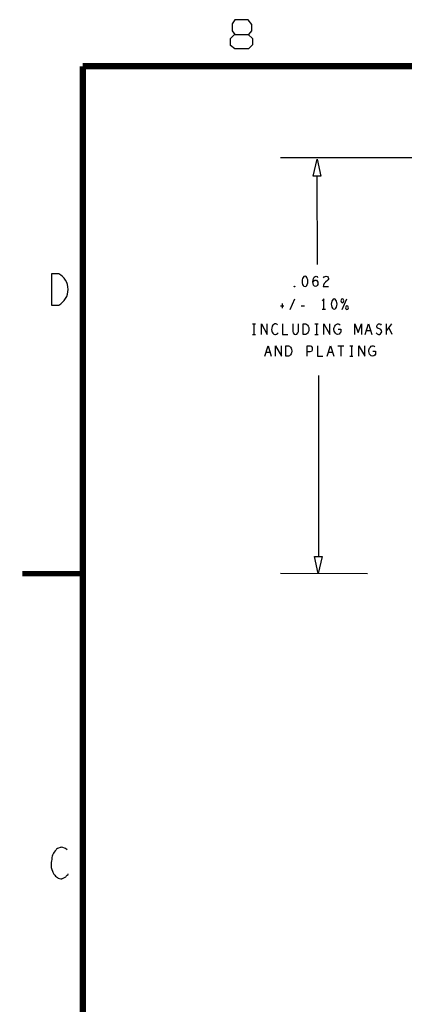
# Model space of a CAD drawing. Extents: x -3.2 to 30.8, y -10.2 to 11.8.
# Tile 15 of 33: x -3.2 to 0.5, y 2.2 to 11.7. Entities that reach past the tile are written whole.
import ezdxf

# ---------------------------------------------------------------- set-up
doc = ezdxf.new("R2010")
doc.units = 0
doc.layers.add('parallella-I_revD_fab_dwg_art', color=2, linetype='CONTINUOUS')

msp = doc.modelspace()

# ---------------------------------------------------------------- linework, layer by layer
at = {"layer": 'parallella-I_revD_fab_dwg_art'}
for p, q in [((0.603, 10.354), (-0.699, 10.354)), ((-0.607, 8.898), (-0.562, 9.001)), ((-0.107, 8.898), (-0.062, 9.001)), ((-0.698, 8.934), (-0.668, 8.934)), ((-0.684, 8.956), (-0.684, 8.913)), ((-0.501, 8.934), (-0.468, 8.934)), ((-0.299, 8.901), (-0.269, 8.901)), ((-0.969, 8.761), (-0.939, 8.761)), ((-0.954, 8.761), (-0.954, 8.661)), ((-0.369, 8.761), (-0.339, 8.761)), ((-0.354, 8.761), (-0.354, 8.661)), ((0.166, 8.696), (0.126, 8.696)), ((0.318, 8.661), (0.318, 8.761)), ((0.366, 8.761), (0.318, 8.699)), ((0.373, 8.661), (0.339, 8.728)), ((-0.969, 8.661), (-0.939, 8.661)), ((-0.369, 8.661), (-0.339, 8.661)), ((-0.148, 8.551), (-0.091, 8.551)), ((-0.119, 8.551), (-0.119, 8.451)), ((-0.034, 8.551), (-0.004, 8.551)), ((-0.019, 8.551), (-0.019, 8.451)), ((-0.799, 8.486), (-0.839, 8.486)), ((-0.199, 8.486), (-0.239, 8.486)), ((-0.034, 8.451), (-0.004, 8.451)), ((0.135, 6.366), (-0.699, 6.369))]:
    msp.add_line(p, q, dxfattribs=at)
for points in [[(-1.003, 11.537), (-0.975, 11.571), (-0.975, 11.633), (-1.009, 11.678), (-1.138, 11.678), (-1.162, 11.639), (-1.162, 11.571), (-1.138, 11.537), (-1.009, 11.537), (-0.967, 11.498), (-0.967, 11.436), (-1.005, 11.397), (-1.138, 11.397), (-1.178, 11.43), (-1.178, 11.498), (-1.14, 11.537)], [(-0.345, 9.332), (-0.347, 10.174), (-0.352, 10.179)], [(-2.827, 9.242), (-2.897, 9.242), (-2.897, 8.942), (-2.827, 8.942)], [(-0.388, 9.16), (-0.379, 9.172), (-0.372, 9.179), (-0.362, 9.182), (-0.353, 9.179), (-0.347, 9.172), (-0.342, 9.162), (-0.341, 9.15), (-0.342, 9.14), (-0.347, 9.13), (-0.354, 9.122), (-0.363, 9.119), (-0.373, 9.122), (-0.382, 9.132), (-0.387, 9.147), (-0.388, 9.164), (-0.386, 9.185), (-0.382, 9.197), (-0.376, 9.209), (-0.367, 9.217), (-0.358, 9.219), (-0.349, 9.215), (-0.343, 9.207)], [(-0.288, 9.202), (-0.281, 9.212), (-0.272, 9.217), (-0.262, 9.219), (-0.249, 9.215), (-0.241, 9.207), (-0.238, 9.197), (-0.239, 9.187), (-0.244, 9.179), (-0.269, 9.162), (-0.281, 9.15), (-0.288, 9.134), (-0.291, 9.119), (-0.238, 9.119)], [(-0.284, 8.901), (-0.284, 9.001), (-0.299, 8.981)], [(-0.883, 8.661), (-0.883, 8.761), (-0.826, 8.661), (-0.826, 8.761)], [(-0.727, 8.753), (-0.734, 8.758), (-0.743, 8.761), (-0.753, 8.761), (-0.764, 8.756), (-0.773, 8.748), (-0.779, 8.738), (-0.784, 8.721), (-0.786, 8.706), (-0.783, 8.691), (-0.779, 8.681), (-0.772, 8.671), (-0.763, 8.664), (-0.754, 8.661), (-0.746, 8.661), (-0.737, 8.664), (-0.729, 8.669), (-0.723, 8.676)], [(-0.679, 8.761), (-0.679, 8.661), (-0.629, 8.661)], [(-0.582, 8.761), (-0.582, 8.689), (-0.577, 8.674), (-0.567, 8.664), (-0.554, 8.661), (-0.542, 8.664), (-0.532, 8.674), (-0.527, 8.689), (-0.527, 8.761)], [(-0.283, 8.661), (-0.283, 8.761), (-0.226, 8.661), (-0.226, 8.761)], [(-0.147, 8.711), (-0.122, 8.711), (-0.122, 8.681), (-0.129, 8.671), (-0.138, 8.664), (-0.151, 8.661), (-0.163, 8.664), (-0.172, 8.671), (-0.179, 8.681), (-0.184, 8.693), (-0.187, 8.706), (-0.187, 8.718), (-0.184, 8.728), (-0.179, 8.739), (-0.172, 8.749), (-0.164, 8.756), (-0.154, 8.761), (-0.146, 8.761), (-0.136, 8.758), (-0.128, 8.751)], [(0.013, 8.661), (0.013, 8.761), (0.046, 8.678), (0.078, 8.761), (0.078, 8.661)], [(0.114, 8.661), (0.146, 8.761), (0.177, 8.661)], [(0.219, 8.674), (0.229, 8.666), (0.241, 8.661), (0.251, 8.661), (0.261, 8.666), (0.268, 8.674), (0.272, 8.686), (0.269, 8.698), (0.263, 8.708), (0.252, 8.714), (0.237, 8.718), (0.228, 8.724), (0.224, 8.736), (0.227, 8.748), (0.233, 8.756), (0.242, 8.761), (0.251, 8.761), (0.259, 8.758), (0.267, 8.749)], [(-0.851, 8.451), (-0.819, 8.551), (-0.788, 8.451)], [(-0.748, 8.451), (-0.748, 8.551), (-0.691, 8.451), (-0.691, 8.551)], [(-0.444, 8.451), (-0.444, 8.551), (-0.414, 8.551), (-0.404, 8.546), (-0.397, 8.534), (-0.394, 8.521), (-0.397, 8.508), (-0.403, 8.498), (-0.414, 8.493), (-0.444, 8.493)], [(-0.344, 8.551), (-0.344, 8.451), (-0.294, 8.451)], [(-0.251, 8.451), (-0.219, 8.551), (-0.188, 8.451)], [(0.052, 8.451), (0.052, 8.551), (0.109, 8.451), (0.109, 8.551)], [(0.188, 8.501), (0.213, 8.501), (0.213, 8.471), (0.206, 8.461), (0.197, 8.454), (0.184, 8.451), (0.172, 8.454), (0.163, 8.461), (0.156, 8.471), (0.151, 8.483), (0.148, 8.496), (0.148, 8.508), (0.151, 8.518), (0.156, 8.529), (0.163, 8.539), (0.171, 8.546), (0.181, 8.551), (0.189, 8.551), (0.199, 8.548), (0.207, 8.541)], [(-0.335, 8.267), (-0.334, 6.534), (-0.329, 6.529)], [(-2.746, 3.718), (-2.762, 3.731), (-2.773, 3.735), (-2.789, 3.742), (-2.799, 3.743), (-2.808, 3.742), (-2.815, 3.741), (-2.83, 3.735), (-2.838, 3.731), (-2.848, 3.724), (-2.852, 3.719), (-2.863, 3.707), (-2.872, 3.696), (-2.877, 3.686), (-2.88, 3.679), (-2.887, 3.668), (-2.889, 3.658), (-2.892, 3.644), (-2.895, 3.626), (-2.897, 3.612), (-2.9, 3.598), (-2.901, 3.581), (-2.901, 3.566), (-2.899, 3.55), (-2.893, 3.53), (-2.888, 3.514), (-2.885, 3.505), (-2.882, 3.498), (-2.873, 3.484), (-2.864, 3.474), (-2.858, 3.467), (-2.85, 3.459), (-2.84, 3.452), (-2.834, 3.447), (-2.82, 3.442), (-2.808, 3.441), (-2.798, 3.441), (-2.796, 3.442), (-2.791, 3.444), (-2.777, 3.449), (-2.764, 3.455), (-2.759, 3.46), (-2.756, 3.465), (-2.745, 3.475), (-2.738, 3.483), (-2.736, 3.487), (-2.736, 3.488)]]:
    msp.add_lwpolyline(points, dxfattribs=at)
for points, const_width in [([(-2.597, 11.232), (-2.597, -9.568)], 0.06), ([(-2.597, -9.568), (30.203, -9.568), (30.203, 11.232), (-2.597, 11.232)], 0.06), ([(-2.597, 6.366), (-3.177, 6.366)], 0.05)]:
    msp.add_lwpolyline(points, dxfattribs=dict(at, const_width=const_width))
for points in [[(-0.349, 10.341), (-0.312, 10.179), (-0.387, 10.179)], [(-0.464, 9.219), (-0.474, 9.215), (-0.482, 9.207), (-0.487, 9.197), (-0.491, 9.184), (-0.492, 9.169), (-0.491, 9.154), (-0.487, 9.14), (-0.482, 9.13), (-0.474, 9.122), (-0.464, 9.119), (-0.454, 9.122), (-0.447, 9.13), (-0.442, 9.14), (-0.438, 9.154), (-0.437, 9.169), (-0.438, 9.184), (-0.442, 9.197), (-0.447, 9.207), (-0.454, 9.215)], [(-0.564, 9.115), (-0.567, 9.117), (-0.567, 9.12), (-0.564, 9.122), (-0.562, 9.12), (-0.562, 9.117)], [(-0.184, 9.001), (-0.194, 8.998), (-0.202, 8.989), (-0.207, 8.979), (-0.211, 8.966), (-0.212, 8.951), (-0.211, 8.936), (-0.207, 8.923), (-0.202, 8.913), (-0.194, 8.904), (-0.184, 8.901), (-0.174, 8.904), (-0.167, 8.913), (-0.162, 8.923), (-0.158, 8.936), (-0.157, 8.951), (-0.158, 8.966), (-0.162, 8.979), (-0.167, 8.989), (-0.174, 8.998)], [(-0.107, 9.001), (-0.114, 8.998), (-0.118, 8.993), (-0.121, 8.983), (-0.118, 8.973), (-0.114, 8.968), (-0.107, 8.964), (-0.099, 8.968), (-0.096, 8.973), (-0.093, 8.983), (-0.096, 8.993), (-0.099, 8.998)], [(-0.062, 8.934), (-0.069, 8.931), (-0.073, 8.926), (-0.076, 8.916), (-0.073, 8.906), (-0.069, 8.901), (-0.062, 8.898), (-0.054, 8.901), (-0.051, 8.906), (-0.048, 8.916), (-0.051, 8.926), (-0.054, 8.931)], [(-0.482, 8.661), (-0.482, 8.761), (-0.457, 8.761), (-0.447, 8.756), (-0.439, 8.749), (-0.433, 8.739), (-0.428, 8.728), (-0.427, 8.711), (-0.428, 8.694), (-0.433, 8.683), (-0.439, 8.673), (-0.447, 8.666), (-0.457, 8.661)], [(-0.647, 8.451), (-0.647, 8.551), (-0.622, 8.551), (-0.612, 8.546), (-0.604, 8.539), (-0.598, 8.529), (-0.593, 8.518), (-0.592, 8.501), (-0.593, 8.484), (-0.598, 8.473), (-0.604, 8.463), (-0.612, 8.456), (-0.622, 8.451)], [(-0.337, 6.369), (-0.374, 6.531), (-0.299, 6.531)]]:
    msp.add_lwpolyline(points, close=True, dxfattribs=at)
msp.add_arc((-2.907, 9.092), 0.17, -61.92751, 61.92751, dxfattribs=at)

doc.saveas('drawing.dxf')
